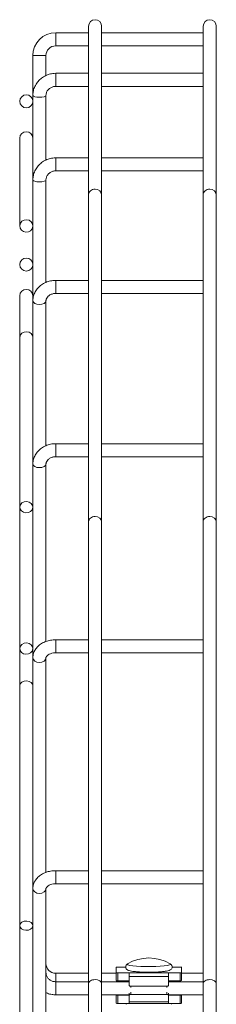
# Model space of a CAD drawing. Header units: millimetres. Extents: x 629 to 3946, y -402 to 1746.
# Tile 18 of 18: x 3886 to 3946, y 992 to 1293. Entities that reach past the tile are written whole.
import ezdxf

# ---------------------------------------------------------------- set-up
doc = ezdxf.new("R2010")
doc.units = ezdxf.units.MM

msp = doc.modelspace()

# ---------------------------------------------------------------- linework, layer by layer
at = {"color": 7, "linetype": 'Continuous', "lineweight": 15}
for p, q in [((3906.9, 1291.07), (3906.9, 1239.31)), ((3910.9, 1239.31), (3910.9, 1291.07)), ((3941.9, 1291.07), (3941.9, 1239.31)), ((3945.9, 1239.31), (3945.9, 1291.07)), ((3906.9, 1289.07), (3896.9, 1289.07)), ((3941.9, 1289.07), (3910.9, 1289.07)), ((3896.9, 1285.07), (3906.9, 1285.07)), ((3910.9, 1285.07), (3941.9, 1285.07)), ((3889.9, 1282.07), (3889.9, 1269.82)), ((3893.9, 1275.95), (3893.9, 1282.07)), ((3906.9, 1276.65), (3896.9, 1276.65)), ((3941.9, 1276.65), (3910.9, 1276.65)), ((3896.9, 1272.65), (3906.9, 1272.65)), ((3910.9, 1272.65), (3941.9, 1272.65)), ((3889.9, 1269.82), (3889.9, 1256.3)), ((3893.9, 1250.06), (3893.9, 1269.82)), ((3885.9, 1256.81), (3885.9, 1229.9)), ((3889.9, 1243.94), (3889.9, 1256.3)), ((3906.9, 1250.77), (3896.9, 1250.77)), ((3941.9, 1250.77), (3910.9, 1250.77)), ((3896.9, 1246.77), (3906.9, 1246.77)), ((3910.9, 1246.77), (3941.9, 1246.77)), ((3889.9, 1243.94), (3889.9, 1230.41)), ((3893.9, 1212.59), (3893.9, 1243.94)), ((3906.9, 1239.31), (3906.9, 1139.31)), ((3910.9, 1139.31), (3910.9, 1239.31)), ((3941.9, 1239.31), (3941.9, 1139.31)), ((3945.9, 1139.31), (3945.9, 1239.31)), ((3889.9, 1229.9), (3889.9, 1230.41)), ((3889.9, 1229.9), (3889.9, 1206.9)), ((3906.9, 1213.23), (3896.9, 1213.23)), ((3941.9, 1213.23), (3910.9, 1213.23)), ((3896.9, 1209.23), (3906.9, 1209.23)), ((3910.9, 1209.23), (3941.9, 1209.23)), ((3885.9, 1208.52), (3885.9, 1195.78)), ((3889.9, 1206.9), (3889.9, 1194.78)), ((3893.9, 1162.59), (3893.9, 1206.9)), ((3885.9, 1195.78), (3885.9, 1143.78)), ((3889.9, 1156.9), (3889.9, 1194.78)), ((3906.9, 1163.23), (3896.9, 1163.23)), ((3941.9, 1163.23), (3910.9, 1163.23)), ((3896.9, 1159.23), (3906.9, 1159.23)), ((3910.9, 1159.23), (3941.9, 1159.23)), ((3889.9, 1156.9), (3889.9, 1144.78)), ((3893.9, 1102.63), (3893.9, 1156.9)), ((3885.9, 1143.78), (3885.9, 1100.48)), ((3889.9, 1143.78), (3889.9, 1144.78)), ((3889.9, 1143.78), (3889.9, 1101.48)), ((3906.9, 1139.31), (3906.9, 997.88)), ((3910.9, 997.88), (3910.9, 1139.31)), ((3941.9, 1139.31), (3941.9, 997.88)), ((3945.9, 997.88), (3945.9, 1139.31)), ((3889.9, 1100.48), (3889.9, 1101.48)), ((3906.9, 1103.18), (3896.9, 1103.18)), ((3941.9, 1103.18), (3910.9, 1103.18)), ((3885.9, 1100.48), (3885.9, 1089.16)), ((3889.9, 1100.48), (3889.9, 1097.65)), ((3889.9, 1097.65), (3889.9, 1087.75)), ((3893.9, 1031.91), (3893.9, 1097.65)), ((3896.9, 1099.18), (3906.9, 1099.18)), ((3910.9, 1099.18), (3941.9, 1099.18)), ((3885.9, 1089.16), (3885.9, 1015.62)), ((3889.9, 1026.94), (3889.9, 1087.75)), ((3906.9, 1032.47), (3896.9, 1032.47)), ((3941.9, 1032.47), (3910.9, 1032.47)), ((3896.9, 1028.47), (3906.9, 1028.47)), ((3910.9, 1028.47), (3941.9, 1028.47)), ((3889.9, 1026.94), (3889.9, 1017.04)), ((3893.9, 953.63), (3893.9, 1026.94)), ((3889.9, 1015.62), (3889.9, 1017.04)), ((3885.9, 1015.62), (3885.9, 980.27)), ((3889.9, 1015.62), (3889.9, 981.68)), ((3906.9, 1001.07), (3896.9, 1001.07)), ((3915.33, 1001.07), (3910.9, 1001.07)), ((3915.33, 1002.88), (3915.33, 1001.27)), ((3915.33, 998.79), (3915.33, 1001.27)), ((3915.83, 1002.94), (3918.26, 1002.94)), ((3915.83, 1001.21), (3915.83, 998.73)), ((3919.33, 1001.21), (3915.83, 1001.21)), ((3918.82, 1003.98), (3918.75, 1003.93)), ((3931.33, 1001.21), (3919.33, 1001.21)), ((3919.33, 1000.11), (3919.33, 1001.21)), ((3931.33, 1001.21), (3931.33, 1000.11)), ((3934.83, 1001.21), (3931.33, 1001.21)), ((3934.83, 1002.94), (3932.41, 1002.94)), ((3934.83, 998.73), (3934.83, 1001.21)), ((3935.33, 1002.88), (3935.33, 1001.27)), ((3935.33, 1001.27), (3935.33, 998.79)), ((3941.9, 1001.07), (3935.33, 1001.07)), ((3906.9, 998.46), (3896.9, 998.46)), ((3919.33, 998.46), (3910.9, 998.46)), ((3919.33, 998.73), (3915.83, 998.73)), ((3931.33, 1000.11), (3919.33, 1000.11)), ((3919.33, 997.39), (3919.33, 1000.11)), ((3931.33, 997.39), (3931.33, 1000.11)), ((3934.83, 998.73), (3931.33, 998.73)), ((3941.9, 998.46), (3931.33, 998.46)), ((3906.9, 997.88), (3906.9, 824.68)), ((3910.9, 824.68), (3910.9, 997.88)), ((3919.33, 997.24), (3919.33, 997.39)), ((3930.83, 997.06), (3919.83, 997.06)), ((3931.33, 997.39), (3931.33, 997.24)), ((3941.9, 997.88), (3941.9, 824.68)), ((3945.9, 824.68), (3945.9, 997.88)), ((3896.9, 994.46), (3906.9, 994.46)), ((3910.9, 994.46), (3919.33, 994.46)), ((3915.33, 994.37), (3915.33, 994.46)), ((3915.33, 991.89), (3915.33, 994.37)), ((3915.83, 994.31), (3919.33, 994.31)), ((3915.83, 994.31), (3915.83, 991.83)), ((3919.33, 994.3), (3919.33, 994.92)), ((3919.33, 994.3), (3919.33, 992.34)), ((3931.33, 992.34), (3919.33, 992.34)), ((3919.33, 991.8), (3919.33, 992.34)), ((3930.83, 994.54), (3919.83, 994.54)), ((3931.33, 994.92), (3931.33, 994.3)), ((3931.33, 994.46), (3941.9, 994.46)), ((3934.83, 994.31), (3931.33, 994.31)), ((3931.33, 994.3), (3931.33, 992.34)), ((3931.33, 992.34), (3931.33, 991.8)), ((3934.83, 991.83), (3934.83, 994.31)), ((3935.33, 994.37), (3935.33, 994.46)), ((3935.33, 994.37), (3935.33, 991.89)), ((3915.83, 991.83), (3919.33, 991.83)), ((3919.33, 991.8), (3931.33, 991.8)), ((3934.83, 991.83), (3931.33, 991.83))]:
    msp.add_line(p, q, dxfattribs=at)
at = {"color": 8, "linetype": 'Continuous', "lineweight": 15}
for p, q in [((3896.9, 1289.07), (3896.9, 1285.07)), ((3889.9, 1282.07), (3893.9, 1282.07)), ((3896.9, 1276.65), (3896.9, 1272.65)), ((3896.9, 1250.77), (3896.9, 1246.77)), ((3896.9, 1213.23), (3896.9, 1212.97)), ((3896.9, 1212.97), (3896.9, 1209.23)), ((3896.9, 1163.23), (3896.9, 1162.97)), ((3896.9, 1162.97), (3896.9, 1159.23)), ((3896.9, 1103.18), (3896.9, 1102.6)), ((3896.9, 1102.6), (3896.9, 1099.18)), ((3896.9, 1032.47), (3896.9, 1031.89)), ((3896.9, 1031.89), (3896.9, 1028.47)), ((3896.9, 998.46), (3896.9, 1001.07)), ((3896.9, 994.46), (3896.9, 998.46)), ((3919.83, 997.06), (3919.83, 996.66)), ((3919.83, 995.31), (3919.83, 994.54)), ((3930.83, 996.66), (3930.83, 997.06)), ((3930.83, 994.54), (3930.83, 995.31))]:
    msp.add_line(p, q, dxfattribs=at)
at = {"color": 8, "linetype": 'Continuous', "lineweight": 15, "flags": 128}
for points in [[(3889.9, 1269.82), (3890.05, 1269.62), (3890.48, 1269.45), (3891.13, 1269.34), (3891.9, 1269.3), (3892.66, 1269.34), (3893.31, 1269.45), (3893.74, 1269.62), (3893.9, 1269.81)], [(3889.9, 1243.94), (3890.05, 1243.74), (3890.48, 1243.57), (3891.13, 1243.46), (3891.9, 1243.42), (3892.66, 1243.46), (3893.31, 1243.57), (3893.74, 1243.74), (3893.9, 1243.93)], [(3889.9, 1206.9), (3890.05, 1206.52), (3890.48, 1206.2), (3891.13, 1205.98), (3891.9, 1205.9), (3892.66, 1205.98), (3893.31, 1206.2), (3893.74, 1206.52), (3893.9, 1206.9), (3893.9, 1206.92)], [(3889.9, 1156.9), (3890.05, 1156.52), (3890.48, 1156.2), (3891.13, 1155.98), (3891.9, 1155.9), (3892.66, 1155.98), (3893.31, 1156.2), (3893.74, 1156.52), (3893.9, 1156.9), (3893.9, 1156.92)], [(3889.9, 1097.65), (3890.05, 1097.11), (3890.48, 1096.65), (3891.13, 1096.34), (3891.9, 1096.23), (3892.66, 1096.34), (3893.31, 1096.65), (3893.74, 1097.11), (3893.9, 1097.65)], [(3889.9, 1026.94), (3890.05, 1026.4), (3890.48, 1025.94), (3891.13, 1025.63), (3891.9, 1025.52), (3892.66, 1025.63), (3893.31, 1025.94), (3893.74, 1026.4), (3893.9, 1026.94)], [(3918.75, 1003.93), (3918.7, 1003.81), (3918.92, 1003.63), (3919.49, 1003.47), (3920.38, 1003.33), (3921.53, 1003.21), (3922.88, 1003.13), (3924.37, 1003.08), (3925.91, 1003.08), (3927.42, 1003.11), (3928.82, 1003.19), (3930.03, 1003.3)], [(3930.03, 1003.3), (3930.98, 1003.43), (3931.63, 1003.59), (3931.95, 1003.76), (3931.93, 1003.92)]]:
    msp.add_lwpolyline(points, dxfattribs=at)
at = {"color": 7, "linetype": 'Continuous', "lineweight": 15, "flags": 128}
for points in [[(3889.22, 1228.45), (3889.69, 1229.05), (3889.89, 1229.77), (3889.79, 1230.52), (3889.4, 1231.17), (3888.78, 1231.63), (3888.02, 1231.82), (3887.25, 1231.72), (3886.58, 1231.35), (3886.1, 1230.75), (3885.9, 1230.02), (3886, 1229.27), (3886.4, 1228.62), (3887.02, 1228.16), (3887.77, 1227.97), (3888.54, 1228.07), (3889.22, 1228.45)], [(3889.9, 1195.78), (3889.79, 1196.34), (3889.4, 1196.93), (3888.78, 1197.34), (3888.02, 1197.51), (3887.25, 1197.42), (3886.58, 1197.08), (3886.1, 1196.54), (3885.9, 1195.89), (3885.9, 1195.78)], [(3889.22, 1142.48), (3889.69, 1143.02), (3889.89, 1143.67), (3889.79, 1144.34), (3889.4, 1144.93), (3888.78, 1145.34), (3888.02, 1145.51), (3887.25, 1145.42), (3886.58, 1145.08), (3886.1, 1144.54), (3885.9, 1143.89), (3886, 1143.22), (3886.4, 1142.64), (3887.02, 1142.23), (3887.77, 1142.05), (3888.54, 1142.14), (3889.22, 1142.48)], [(3889.22, 1099.18), (3889.69, 1099.72), (3889.89, 1100.37), (3889.79, 1101.04), (3889.4, 1101.62), (3888.78, 1102.03), (3888.02, 1102.21), (3887.25, 1102.12), (3886.58, 1101.78), (3886.1, 1101.24), (3885.9, 1100.59), (3886, 1099.92), (3886.4, 1099.33), (3887.02, 1098.92), (3887.77, 1098.75), (3888.54, 1098.84), (3889.22, 1099.18)], [(3889.9, 1089.16), (3889.79, 1089.62), (3889.4, 1090.1), (3888.78, 1090.43), (3888.02, 1090.58), (3887.25, 1090.5), (3886.58, 1090.23), (3886.1, 1089.79), (3885.9, 1089.25), (3885.9, 1089.16)], [(3889.22, 1014.56), (3889.69, 1015), (3889.89, 1015.54), (3889.79, 1016.08), (3889.4, 1016.56), (3888.78, 1016.89), (3888.02, 1017.04), (3887.25, 1016.96), (3886.58, 1016.69), (3886.1, 1016.25), (3885.9, 1015.71), (3886, 1015.17), (3886.4, 1014.69), (3887.02, 1014.36), (3887.77, 1014.21), (3888.54, 1014.29), (3889.22, 1014.56)], [(3931.93, 1003.92), (3931.9, 1003.94), (3931.85, 1003.98)], [(3919.33, 997.39), (3919.34, 997.32), (3919.37, 997.26), (3919.42, 997.2), (3919.48, 997.15), (3919.56, 997.11), (3919.64, 997.08), (3919.74, 997.06), (3919.83, 997.06)], [(3930.83, 997.06), (3930.93, 997.06), (3931.03, 997.08), (3931.11, 997.11), (3931.19, 997.15), (3931.25, 997.2), (3931.3, 997.26), (3931.32, 997.32), (3931.33, 997.39)], [(3919.83, 994.54), (3919.74, 994.53), (3919.64, 994.52), (3919.56, 994.5), (3919.48, 994.47), (3919.42, 994.43), (3919.37, 994.39), (3919.34, 994.34), (3919.33, 994.3)], [(3931.33, 994.3), (3931.32, 994.34), (3931.3, 994.39), (3931.25, 994.43), (3931.19, 994.47), (3931.11, 994.5), (3931.03, 994.52), (3930.93, 994.53), (3930.83, 994.54)]]:
    msp.add_lwpolyline(points, dxfattribs=at)
at = {"color": 7, "linetype": 'Continuous', "lineweight": 15}
for centre in [(3887.9, 1268.07), (3887.9, 1218.07)]:
    msp.add_circle(centre, 2, dxfattribs=at)
for centre, radius, start, end in [((3908.9, 1291.07), 2, 90, 180), ((3908.9, 1291.07), 2, 0, 90), ((3943.9, 1291.07), 2, 90, 180), ((3943.9, 1291.07), 2, 0, 90), ((3896.9, 1282.07), 7, 90, 180), ((3896.9, 1282.07), 3, 90, 180), ((3887.9, 1256.77), 2, 1.3564, 178.6436), ((3887.9, 1208.47), 2, 1.3564, 178.6436), ((3925.33, 992.81), 12.92, 59.7302, 120.2698), ((3896.9, 1004.07), 3, 180, 270), ((3915.71, 1001.8), 1.15, 83.8166, 109.1927), ((3915.71, 1002.35), 1.15, 250.8153, 276.1753), ((3934.96, 1001.8), 1.15, 70.8054, 96.1844), ((3934.96, 1002.35), 1.15, 263.8236, 289.1865), ((3915.71, 999.87), 1.15, 250.8019, 276.1888), ((3934.96, 999.87), 1.14, 263.8102, 289.2), ((3915.71, 995.45), 1.15, 250.8127, 276.1779), ((3934.96, 995.45), 1.15, 263.821, 289.1891), ((3915.71, 992.97), 1.15, 250.8127, 276.1779), ((3934.96, 992.97), 1.15, 263.821, 289.1891)]:
    msp.add_arc(centre, radius, start, end, dxfattribs=at)
for centre, ratio, start_param, end_param in [((3908.9, 1239.31), 0.931852, 1.570796, 3.141593), ((3908.9, 1239.31), 0.931852, 0, 1.570796), ((3943.9, 1239.31), 0.931852, 1.570796, 3.141593), ((3943.9, 1239.31), 0.931852, 0, 1.570796), ((3908.9, 1139.31), 0.800199, 1.570796, 3.141593), ((3908.9, 1139.31), 0.800199, 0, 1.570796), ((3943.9, 1139.31), 0.800199, 1.570796, 3.141593), ((3943.9, 1139.31), 0.800199, 0, 1.570796), ((3908.9, 997.88), 0.614014, 1.570796, 3.141593), ((3908.9, 997.88), 0.614014, 0, 1.570796), ((3943.9, 997.88), 0.614014, 1.570796, 3.141593), ((3943.9, 997.88), 0.614014, 0, 1.570796)]:
    msp.add_ellipse(centre, major_axis=(2, 0), ratio=ratio, start_param=start_param, end_param=end_param, dxfattribs=at)
for points, knots in [([(3896.9, 1276.65), (3896.59, 1276.64), (3895.79, 1276.61), (3894.52, 1276.3), (3893.17, 1275.66), (3891.98, 1274.75), (3891.02, 1273.62), (3890.33, 1272.32), (3889.95, 1271.02), (3889.91, 1270.18), (3889.9, 1269.82)], [0, 0, 0, 0, 0.083045, 0.219354, 0.355876, 0.492314, 0.628532, 0.764424, 0.899939, 1, 1, 1, 1]), ([(3893.9, 1269.82), (3893.9, 1269.94), (3893.92, 1270.36), (3894.15, 1271.08), (3894.72, 1271.84), (3895.53, 1272.39), (3896.3, 1272.63), (3896.76, 1272.64), (3896.9, 1272.65)], [0, 0, 0, 0, 0.083472, 0.294509, 0.504618, 0.711135, 0.914276, 1, 1, 1, 1]), ([(3896.9, 1250.77), (3896.59, 1250.76), (3895.79, 1250.73), (3894.52, 1250.41), (3893.17, 1249.78), (3891.98, 1248.87), (3891.02, 1247.74), (3890.33, 1246.44), (3889.95, 1245.14), (3889.91, 1244.3), (3889.9, 1243.94)], [0, 0, 0, 0, 0.083045, 0.219354, 0.355877, 0.492314, 0.628532, 0.764423, 0.899939, 1, 1, 1, 1]), ([(3893.9, 1243.94), (3893.9, 1244.06), (3893.92, 1244.48), (3894.15, 1245.2), (3894.72, 1245.96), (3895.53, 1246.51), (3896.3, 1246.74), (3896.76, 1246.76), (3896.9, 1246.77)], [0, 0, 0, 0, 0.083477, 0.294513, 0.504621, 0.711134, 0.914277, 1, 1, 1, 1]), ([(3896.9, 1213.23), (3896.6, 1213.22), (3895.81, 1213.2), (3894.53, 1212.91), (3893.16, 1212.32), (3891.95, 1211.46), (3890.98, 1210.39), (3890.29, 1209.15), (3889.95, 1207.96), (3889.91, 1207.2), (3889.9, 1206.9)], [0, 0, 0, 0, 0.081552, 0.220527, 0.360055, 0.499573, 0.638479, 0.776071, 0.91186, 1, 1, 1, 1]), ([(3893.9, 1206.9), (3893.9, 1206.99), (3893.91, 1207.3), (3894.09, 1207.8), (3894.56, 1208.41), (3895.28, 1208.91), (3896.11, 1209.19), (3896.67, 1209.22), (3896.9, 1209.23)], [0, 0, 0, 0, 0.083254, 0.285925, 0.472922, 0.672022, 0.863309, 1, 1, 1, 1]), ([(3896.9, 1163.23), (3896.6, 1163.22), (3895.81, 1163.2), (3894.53, 1162.91), (3893.16, 1162.32), (3891.95, 1161.46), (3890.98, 1160.39), (3890.29, 1159.15), (3889.95, 1157.96), (3889.91, 1157.2), (3889.9, 1156.9)], [0, 0, 0, 0, 0.081552, 0.220527, 0.360055, 0.499573, 0.638479, 0.776069, 0.911859, 1, 1, 1, 1]), ([(3893.9, 1156.9), (3893.9, 1156.99), (3893.91, 1157.3), (3894.09, 1157.8), (3894.56, 1158.41), (3895.28, 1158.91), (3896.11, 1159.19), (3896.67, 1159.22), (3896.9, 1159.23)], [0, 0, 0, 0, 0.083253, 0.285924, 0.47292, 0.672024, 0.863311, 1, 1, 1, 1]), ([(3896.9, 1103.18), (3896.62, 1103.18), (3895.83, 1103.15), (3894.56, 1102.92), (3893.17, 1102.41), (3891.94, 1101.65), (3890.97, 1100.71), (3890.29, 1099.62), (3889.94, 1098.58), (3889.91, 1097.9), (3889.9, 1097.65)], [0, 0, 0, 0, 0.079206, 0.221217, 0.364682, 0.509632, 0.65469, 0.780901, 0.91767, 1, 1, 1, 1]), ([(3893.9, 1097.65), (3893.9, 1097.68), (3893.9, 1097.78), (3893.98, 1097.98), (3894.28, 1098.37), (3894.87, 1098.76), (3895.68, 1099.07), (3896.4, 1099.18), (3896.81, 1099.18), (3896.9, 1099.18)], [0, 0, 0, 0, 0.085146, 0.266332, 0.43183, 0.607528, 0.779695, 0.952373, 1, 1, 1, 1]), ([(3896.9, 1032.47), (3896.62, 1032.47), (3895.83, 1032.44), (3894.56, 1032.21), (3893.17, 1031.7), (3891.94, 1030.94), (3890.97, 1030), (3890.29, 1028.9), (3889.94, 1027.87), (3889.91, 1027.19), (3889.9, 1026.94)], [0, 0, 0, 0, 0.079206, 0.221217, 0.364682, 0.509633, 0.654691, 0.780901, 0.917668, 1, 1, 1, 1]), ([(3893.9, 1026.94), (3893.9, 1026.97), (3893.9, 1027.07), (3893.98, 1027.27), (3894.28, 1027.66), (3894.87, 1028.05), (3895.68, 1028.35), (3896.4, 1028.47), (3896.81, 1028.47), (3896.9, 1028.47)], [0, 0, 0, 0, 0.085146, 0.26633, 0.431827, 0.60753, 0.779697, 0.952373, 1, 1, 1, 1]), ([(3896.9, 998.46), (3896.76, 998.47), (3896.31, 998.48), (3895.56, 998.71), (3894.77, 999.23), (3894.2, 999.96), (3893.93, 1000.68), (3893.91, 1001.14), (3893.9, 1001.29)], [0, 0, 0, 0, 0.084004, 0.28355, 0.48406, 0.686324, 0.891826, 1, 1, 1, 1]), ([(3918.6, 1003.81), (3918.52, 1003.73), (3918.35, 1003.56), (3918.2, 1003.1), (3918.28, 1002.62), (3918.51, 1002.28), (3918.79, 1002.07), (3919.13, 1001.91), (3919.61, 1001.77), (3920.4, 1001.63), (3921.48, 1001.51), (3922.76, 1001.43), (3924.14, 1001.38), (3925.57, 1001.36), (3926.98, 1001.39), (3928.32, 1001.45), (3929.23, 1001.52), (3929.69, 1001.57), (3929.79, 1001.58)], [0, 0, 0, 0, 0.031464, 0.065785, 0.102578, 0.132641, 0.164275, 0.208496, 0.277251, 0.364204, 0.456008, 0.54368, 0.630119, 0.716138, 0.802075, 0.888122, 0.974549, 1, 1, 1, 1]), ([(3929.79, 1001.58), (3929.96, 1001.6), (3930.49, 1001.67), (3931.2, 1001.81), (3931.71, 1001.95), (3932.17, 1002.28), (3932.42, 1002.7), (3932.46, 1003.18), (3932.3, 1003.57), (3932.16, 1003.72), (3932.1, 1003.78)], [0, 0, 0, 0, 0.113072, 0.337184, 0.578854, 0.686837, 0.774414, 0.858807, 0.939825, 1, 1, 1, 1]), ([(3893.9, 995.16), (3894.04, 995.08), (3894.61, 994.77), (3895.64, 994.53), (3896.51, 994.48), (3896.9, 994.46)], [0, 0, 0, 0, 0.15322, 0.630796, 1, 1, 1, 1]), ([(3918.32, 991.83), (3918.33, 991.8), (3918.37, 991.68), (3918.44, 991.63), (3918.5, 991.59)], [0, 0, 0, 0, 0.23776, 1, 1, 1, 1]), ([(3932.2, 991.63), (3932.22, 991.64), (3932.28, 991.67), (3932.31, 991.77), (3932.34, 991.83)], [0, 0, 0, 0, 0.3865507, 1, 1, 1, 1])]:
    msp.add_open_spline(points, degree=3, knots=knots, dxfattribs=at)

doc.saveas('drawing.dxf')
